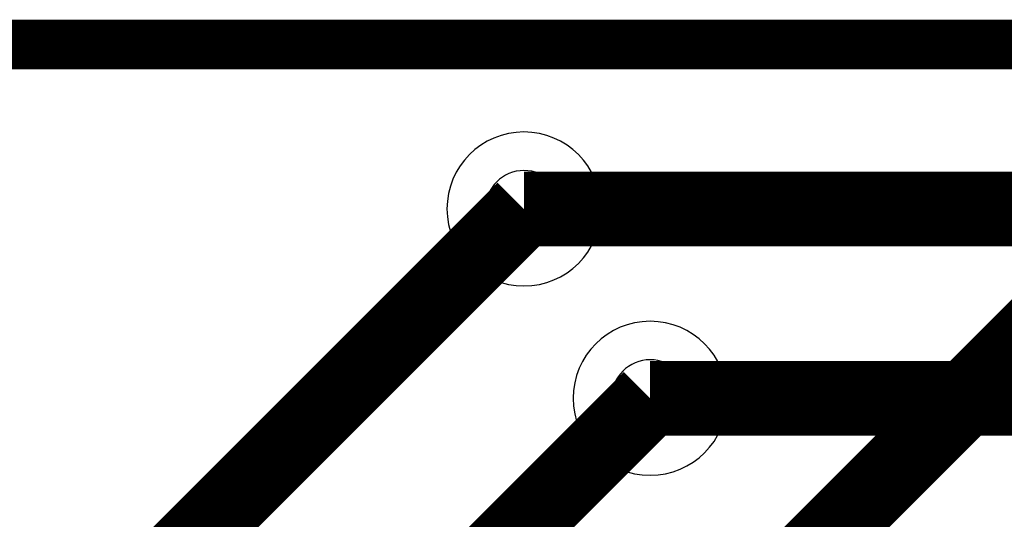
# Model space of a CAD drawing. Header units: millimetres. Extents: x -8 to 125, y -6 to 113.
# Tile 57 of 142: x 64.52 to 68.48, y 51.33 to 53.34. Entities that reach past the tile are written whole.
import ezdxf

# ---------------------------------------------------------------- set-up
doc = ezdxf.new("R2010")
doc.units = ezdxf.units.MM
for name, color, linetype, true_color in [('Bottom Layer', 7, 'Continuous', 0x0000ff), ('Hole Layer', 7, 'Continuous', 0x222222), ('Multi-Layer', 7, 'Continuous', 0xc0c0c0), ('Top Layer', 7, 'Continuous', 0xff0000), ('Top Silkscreen Layer', 7, 'Continuous', 0xffcc00)]:
    doc.layers.add(name, color=color, linetype=linetype, true_color=true_color)

msp = doc.modelspace()

# ---------------------------------------------------------------- linework, layer by layer
at = {"layer": 'Bottom Layer', "const_width": 0.3}
for points in [[(73.6601, 52.5781), (66.5481, 52.5781)], [(73.1521, 51.8161), (67.0561, 51.8161)]]:
    msp.add_lwpolyline(points, dxfattribs=at)
at = {"layer": 'Hole Layer'}
for points in [[(66.3931, 52.5781, 1), (66.7031, 52.5781), (66.7031, 52.5781, 1), (66.3931, 52.5781)], [(66.9011, 51.8161, 1), (67.2111, 51.8161), (67.2111, 51.8161, 1), (66.9011, 51.8161)]]:
    msp.add_lwpolyline(points, format="xyb", dxfattribs=at)
at = {"layer": 'Multi-Layer'}
for points in [[(66.2381, 52.5781, 1), (66.8581, 52.5781), (66.8581, 52.5781, 1), (66.2381, 52.5781)], [(66.7461, 51.8161, 1), (67.3661, 51.8161), (67.3661, 51.8161, 1), (66.7461, 51.8161)]]:
    msp.add_lwpolyline(points, format="xyb", dxfattribs=at)
at = {"layer": 'Top Layer', "const_width": 0.3}
for points in [[(69.5001, 52.9901), (67.0561, 50.5461)], [(61.9601, 47.9901), (66.5481, 52.5781)], [(62.7303, 47.4902), (67.0561, 51.8161)]]:
    msp.add_lwpolyline(points, dxfattribs=at)
at = {"layer": 'Top Silkscreen Layer', "const_width": 0.2}
msp.add_lwpolyline([(69.4961, 53.2401), (56.9961, 53.2401)], dxfattribs=at)
msp.add_lwpolyline([(69.4961, 53.2401), (56.9961, 53.2401)], dxfattribs=at)

doc.saveas('drawing.dxf')
